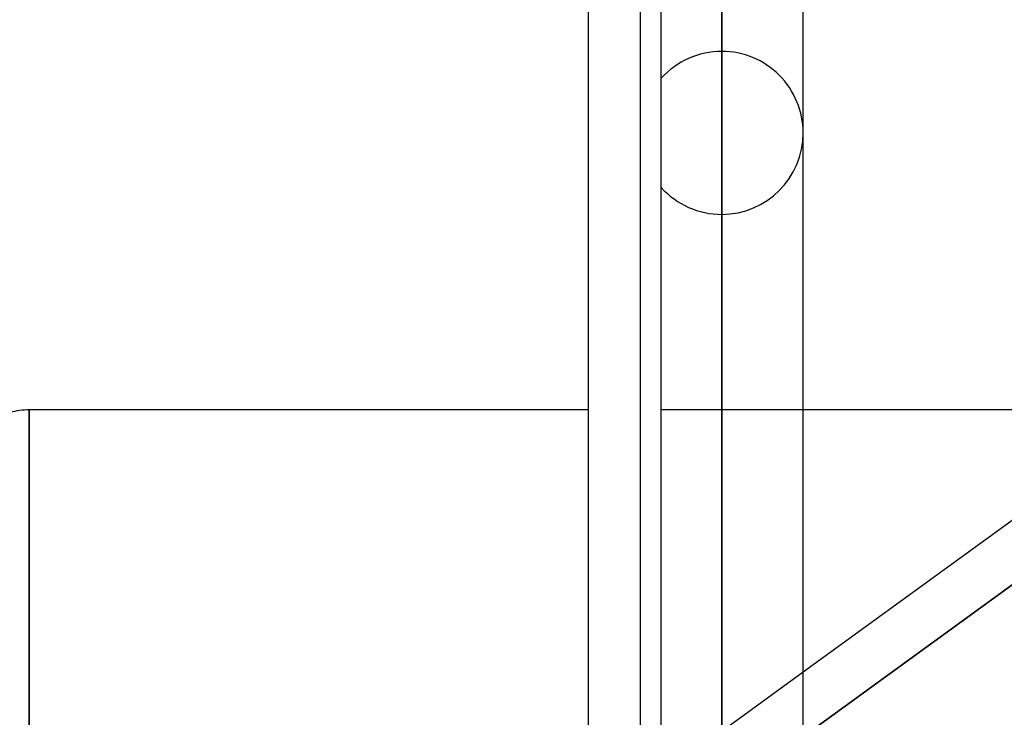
# Model space of a CAD drawing. Header units: millimetres. Extents: x -100 to 123, y -288 to 288.
# Tile 43 of 72: x 11 to 24, y 67 to 77. Entities that reach past the tile are written whole.
import ezdxf

# ---------------------------------------------------------------- set-up
doc = ezdxf.new("R2010")
doc.units = ezdxf.units.MM
doc.layers.add('MAIN-1', color=7, linetype='Continuous')
doc.layers.add('MAIN-2', color=7, linetype='Continuous')

msp = doc.modelspace()

# ---------------------------------------------------------------- linework, layer by layer
at = {"layer": 'MAIN-1'}
for p, q in [((20.305, 0), (20.305, 171.99)), ((19.175, 170.929), (19.175, 0)), ((21.435, 0), (21.435, 170.929)), ((18.457, 0), (18.457, 81.36)), ((21.435, 67.557), (30.175, 73.906)), ((10.7, 71.19), (10.7, 0)), ((18.457, 71.19), (10.7, 71.19)), ((26.436, 71.19), (21.435, 71.19))]:
    msp.add_line(p, q, dxfattribs=at)
msp.add_arc((10.7, 70.19), 1, 90, 105.3669, dxfattribs=at)
at = {"layer": 'MAIN-2'}
for p, q in [((20.305, 171.99), (20.305, 0)), ((20.305, 170.496), (20.305, 0)), ((20.305, 62.596), (20.305, 170.496)), ((20.305, 87.462), (20.305, 66.379)), ((20.305, 64.85), (20.305, 85.202)), ((19.468, 61.981), (19.468, 81.36)), ((20.305, 76.162), (20.305, 58.435)), ((19.468, 60.027), (19.468, 74.273)), ((20.305, 56.83), (20.305, 73.902)), ((30.407, 73.178), (20.951, 66.309)), ((20.951, 66.309), (30.407, 73.178)), ((10.7, 0), (10.7, 71.19)), ((21.435, 71.19), (19.468, 71.19)), ((19.309, 66.013), (21.435, 67.557))]:
    msp.add_line(p, q, dxfattribs=at)
for start, end in [(90, 137.8296), (359.9999, 90), (270, 359.9999), (222.1706, 270)]:
    msp.add_arc((20.305, 75.032), 1.13, start, end, dxfattribs=at)

doc.saveas('drawing.dxf')
